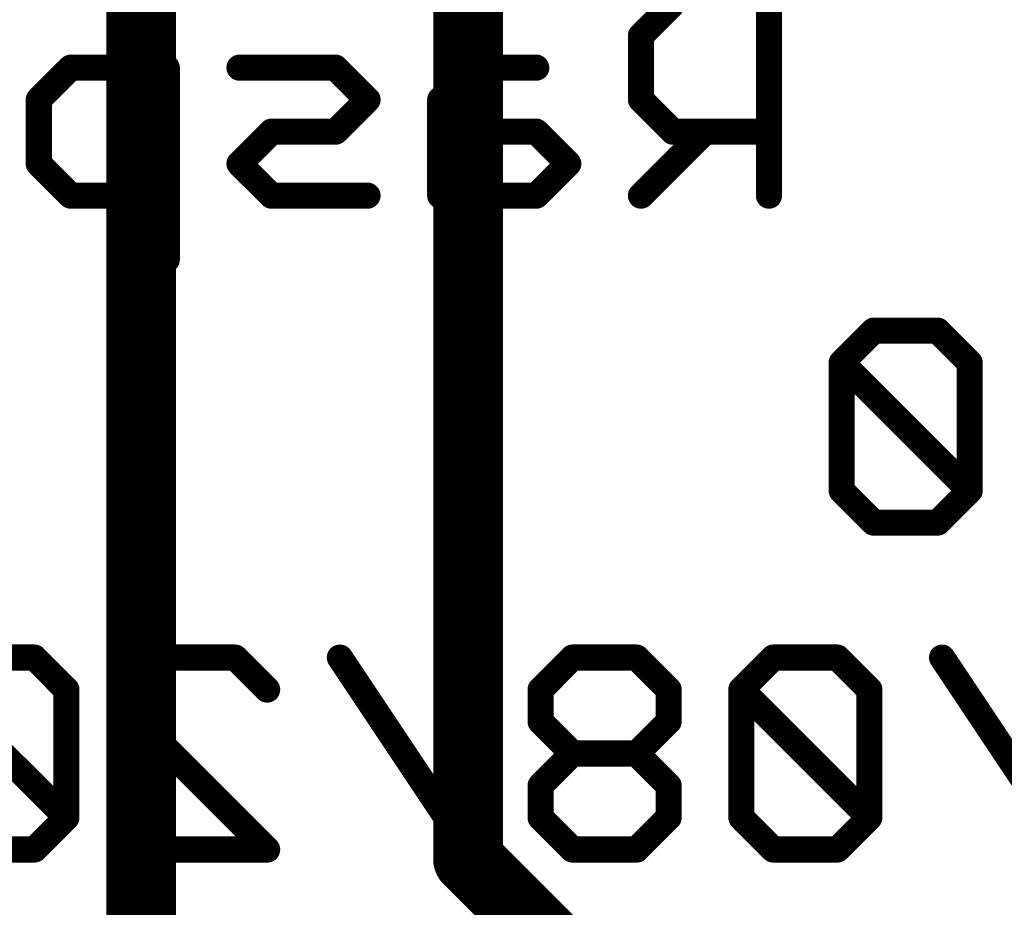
# Model space of a CAD drawing. Extents: x -13 to 79, y -40 to 78.
# Tile 26 of 96: x 21.9 to 27.63, y 12.42 to 17.59. Entities that reach past the tile are written whole.
import ezdxf

# ---------------------------------------------------------------- set-up
doc = ezdxf.new("R2010")
doc.units = 0
doc.layers.add('16', color=175, linetype='CONTINUOUS')
doc.layers.add('22', color=140, linetype='CONTINUOUS')

msp = doc.modelspace()

# ---------------------------------------------------------------- linework, layer by layer
at = {"layer": '16', "const_width": 0.4064}
for points in [[(22.606, 32.766), (22.606, 5.588)], [(24.511, 22.733), (24.511, 12.7)], [(24.511, 12.7), (25.146, 12.065)]]:
    msp.add_lwpolyline(points, dxfattribs=at)
at = {"layer": '16', "const_width": 0.2032}
for points in [[(24.5828, 12.7718, 1), (24.4392, 12.6282)], [(24.4094, 12.7, 1), (24.6126, 12.7)]]:
    msp.add_lwpolyline(points, format="xyb", dxfattribs=at)
at = {"layer": '22', "const_width": 0.1524}
for points in [[(25.7046, 17.6858), (25.5182, 17.4993)], [(26.2639, 16.5672), (26.2639, 17.6858)], [(25.5182, 17.4993), (25.5182, 17.1265)], [(22.1964, 17.3129), (22.01, 17.1265)], [(22.7557, 17.3129), (22.1964, 17.3129)], [(22.7557, 16.1944), (22.7557, 17.3129)], [(23.7387, 17.3129), (23.1794, 17.3129)], [(23.9251, 17.1265), (23.7387, 17.3129)], [(24.5352, 17.3129), (24.3488, 17.1265)], [(24.9081, 17.3129), (24.5352, 17.3129)], [(22.01, 17.1265), (22.01, 16.7536)], [(23.7387, 16.94), (23.9251, 17.1265)], [(24.3488, 17.1265), (24.3488, 16.5672)], [(25.5182, 17.1265), (25.7046, 16.94)], [(23.1794, 16.7536), (23.3658, 16.94)], [(23.3658, 16.94), (23.7387, 16.94)], [(24.9081, 16.94), (24.3488, 16.94)], [(25.0945, 16.7536), (24.9081, 16.94)], [(25.8911, 16.94), (25.5182, 16.5672)], [(25.7046, 16.94), (26.2639, 16.94)], [(22.01, 16.7536), (22.1964, 16.5672)], [(23.3658, 16.5672), (23.1794, 16.7536)], [(24.9081, 16.5672), (25.0945, 16.7536)], [(22.1964, 16.5672), (22.7557, 16.5672)], [(23.9251, 16.5672), (23.3658, 16.5672)], [(24.3488, 16.5672), (24.9081, 16.5672)], [(26.874, 15.7808), (26.6876, 15.5943)], [(27.2469, 15.7808), (26.874, 15.7808)], [(27.4333, 15.5943), (27.2469, 15.7808)], [(26.6876, 15.5943), (26.6876, 14.8486)], [(27.4333, 14.8486), (26.6876, 15.5943)], [(27.4333, 14.8486), (27.4333, 15.5943)], [(26.6876, 14.8486), (26.874, 14.6622)], [(27.2469, 14.6622), (27.4333, 14.8486)], [(26.874, 14.6622), (27.2469, 14.6622)], [(21.9846, 13.8758), (21.6117, 13.8758)], [(22.171, 13.6893), (21.9846, 13.8758)], [(22.5947, 13.6893), (22.7811, 13.8758)], [(22.7811, 13.8758), (23.154, 13.8758)], [(23.154, 13.8758), (23.3404, 13.6893)], [(24.5098, 12.7572), (23.7641, 13.8758)], [(25.1199, 13.8758), (24.9335, 13.6893)], [(25.4928, 13.8758), (25.1199, 13.8758)], [(25.6792, 13.6893), (25.4928, 13.8758)], [(26.2893, 13.8758), (26.1029, 13.6893)], [(26.6622, 13.8758), (26.2893, 13.8758)], [(26.8486, 13.6893), (26.6622, 13.8758)], [(28.018, 12.7572), (27.2723, 13.8758)], [(22.171, 12.9436), (21.4253, 13.6893)], [(22.171, 12.9436), (22.171, 13.6893)], [(22.5947, 13.5029), (22.5947, 13.6893)], [(24.9335, 13.6893), (24.9335, 13.5029)], [(25.6792, 13.5029), (25.6792, 13.6893)], [(26.1029, 13.6893), (26.1029, 12.9436)], [(26.8486, 12.9436), (26.1029, 13.6893)], [(26.8486, 12.9436), (26.8486, 13.6893)], [(23.3404, 12.7572), (22.5947, 13.5029)], [(24.9335, 13.5029), (25.1199, 13.3165)], [(25.4928, 13.3165), (25.6792, 13.5029)], [(25.1199, 13.3165), (24.9335, 13.1301)], [(25.4928, 13.3165), (25.1199, 13.3165)], [(25.6792, 13.1301), (25.4928, 13.3165)], [(24.9335, 13.1301), (24.9335, 12.9436)], [(25.6792, 12.9436), (25.6792, 13.1301)], [(21.9846, 12.7572), (22.171, 12.9436)], [(24.9335, 12.9436), (25.1199, 12.7572)], [(25.4928, 12.7572), (25.6792, 12.9436)], [(26.1029, 12.9436), (26.2893, 12.7572)], [(26.6622, 12.7572), (26.8486, 12.9436)], [(21.6117, 12.7572), (21.9846, 12.7572)], [(22.5947, 12.7572), (23.3404, 12.7572)], [(25.1199, 12.7572), (25.4928, 12.7572)], [(26.2893, 12.7572), (26.6622, 12.7572)]]:
    msp.add_lwpolyline(points, dxfattribs=at)
at = {"layer": '22', "const_width": 0.0762}
for points in [[(25.5563, 17.4993, 1), (25.4801, 17.4993)], [(25.4913, 17.5263, 1), (25.5451, 17.4724)], [(22.1964, 17.351, 1), (22.1964, 17.2748)], [(22.2234, 17.286, 1), (22.1695, 17.3398)], [(22.7938, 17.3129, 1), (22.7176, 17.3129)], [(22.7557, 17.2748, 1), (22.7557, 17.351)], [(23.1794, 17.351, 1), (23.1794, 17.2748)], [(23.7656, 17.3398, 1), (23.7118, 17.286)], [(23.7387, 17.2748, 1), (23.7387, 17.351)], [(24.5352, 17.351, 1), (24.5352, 17.2748)], [(24.5622, 17.286, 1), (24.5083, 17.3398)], [(24.9081, 17.2748, 1), (24.9081, 17.351)], [(22.0481, 17.1265, 1), (21.9719, 17.1265)], [(21.9831, 17.1534, 1), (22.037, 17.0995)], [(23.9521, 17.0995, 1), (23.8982, 17.1534)], [(23.8982, 17.0995, 1), (23.9521, 17.1534)], [(24.3869, 17.1265, 1), (24.3107, 17.1265)], [(24.3219, 17.1534, 1), (24.3758, 17.0995)], [(25.5451, 17.1534, 1), (25.4913, 17.0995)], [(25.4801, 17.1265, 1), (25.5563, 17.1265)], [(23.3658, 16.9781, 1), (23.3658, 16.9019)], [(23.3928, 16.9131, 1), (23.3389, 16.967)], [(23.7118, 16.967, 1), (23.7656, 16.9131)], [(23.7387, 16.9019, 1), (23.7387, 16.9781)], [(24.3488, 16.9781, 1), (24.3488, 16.9019)], [(24.935, 16.967, 1), (24.8811, 16.9131)], [(24.9081, 16.9019, 1), (24.9081, 16.9781)], [(25.7046, 16.9781, 1), (25.7046, 16.9019)], [(25.6777, 16.9131, 1), (25.7316, 16.967)], [(25.918, 16.9131, 1), (25.8641, 16.967)], [(26.2639, 16.9019, 1), (26.2639, 16.9781)], [(22.037, 16.7806, 1), (21.9831, 16.7267)], [(23.2064, 16.7806, 1), (23.1525, 16.7267)], [(23.1525, 16.7806, 1), (23.2064, 16.7267)], [(25.1215, 16.7267, 1), (25.0676, 16.7806)], [(25.0676, 16.7267, 1), (25.1215, 16.7806)], [(21.9719, 16.7536, 1), (22.0481, 16.7536)], [(22.1964, 16.6053, 1), (22.1964, 16.5291)], [(22.7557, 16.5291, 1), (22.7557, 16.6053)], [(23.3658, 16.6053, 1), (23.3658, 16.5291)], [(23.9251, 16.5291, 1), (23.9251, 16.6053)], [(24.3488, 16.6053, 1), (24.3488, 16.5291)], [(24.9081, 16.5291, 1), (24.9081, 16.6053)], [(22.1695, 16.5403, 1), (22.2234, 16.5941)], [(23.3389, 16.5403, 1), (23.3928, 16.5941)], [(24.3107, 16.5672, 1), (24.3869, 16.5672)], [(24.8811, 16.5941, 1), (24.935, 16.5403)], [(25.4913, 16.5941, 1), (25.5452, 16.5403)], [(26.2258, 16.5672, 1), (26.302, 16.5672)], [(22.7176, 16.1944, 1), (22.7938, 16.1944)], [(26.874, 15.8189, 1), (26.874, 15.7427)], [(26.901, 15.7538, 1), (26.8471, 15.8077)], [(27.2738, 15.8077, 1), (27.2199, 15.7538)], [(27.2469, 15.7427, 1), (27.2469, 15.8189)], [(26.7257, 15.5943, 1), (26.6495, 15.5943)], [(26.7145, 15.6213, 1), (26.6607, 15.5674)], [(26.6607, 15.6213, 1), (26.7145, 15.5674)], [(27.4714, 15.5943, 1), (27.3952, 15.5943)], [(27.4064, 15.5674, 1), (27.4603, 15.6213)], [(26.7145, 14.8756, 1), (26.6607, 14.8217)], [(27.4603, 14.8217, 1), (27.4064, 14.8756)], [(27.4064, 14.8217, 1), (27.4603, 14.8756)], [(26.6495, 14.8486, 1), (26.7257, 14.8486)], [(27.3952, 14.8486, 1), (27.4714, 14.8486)], [(26.874, 14.7003, 1), (26.874, 14.6241)], [(26.8471, 14.6353, 1), (26.901, 14.6891)], [(27.2199, 14.6891, 1), (27.2738, 14.6353)], [(27.2469, 14.6241, 1), (27.2469, 14.7003)], [(22.0115, 13.9027, 1), (21.9577, 13.8488)], [(21.9846, 13.8377, 1), (21.9846, 13.9139)], [(22.7811, 13.9139, 1), (22.7811, 13.8377)], [(22.8081, 13.8488, 1), (22.7542, 13.9027)], [(23.1809, 13.9027, 1), (23.1271, 13.8488)], [(23.154, 13.8377, 1), (23.154, 13.9139)], [(23.7958, 13.8969, 1), (23.7324, 13.8546)], [(25.1199, 13.9139, 1), (25.1199, 13.8377)], [(25.1469, 13.8488, 1), (25.093, 13.9027)], [(25.5197, 13.9027, 1), (25.4658, 13.8488)], [(25.4928, 13.8377, 1), (25.4928, 13.9139)], [(26.2893, 13.9139, 1), (26.2893, 13.8377)], [(26.3163, 13.8488, 1), (26.2624, 13.9027)], [(26.6891, 13.9027, 1), (26.6352, 13.8488)], [(26.6622, 13.8377, 1), (26.6622, 13.9139)], [(27.304, 13.8969, 1), (27.2406, 13.8546)], [(22.2091, 13.6893, 1), (22.1329, 13.6893)], [(22.1441, 13.6624, 1), (22.198, 13.7163)], [(22.6328, 13.6893, 1), (22.5566, 13.6893)], [(22.5678, 13.7163, 1), (22.6217, 13.6624)], [(23.3135, 13.6624, 1), (23.3674, 13.7163)], [(24.9716, 13.6893, 1), (24.8954, 13.6893)], [(24.9066, 13.7163, 1), (24.9604, 13.6624)], [(25.7173, 13.6893, 1), (25.6411, 13.6893)], [(25.6523, 13.6624, 1), (25.7062, 13.7163)], [(26.141, 13.6893, 1), (26.0648, 13.6893)], [(26.1298, 13.7163, 1), (26.076, 13.6624)], [(26.076, 13.7163, 1), (26.1298, 13.6624)], [(26.8867, 13.6893, 1), (26.8105, 13.6893)], [(26.8217, 13.6624, 1), (26.8756, 13.7163)], [(22.5566, 13.5029, 1), (22.6328, 13.5029)], [(22.6217, 13.5298, 1), (22.5678, 13.476)], [(24.8954, 13.5029, 1), (24.9716, 13.5029)], [(24.9605, 13.5298, 1), (24.9066, 13.476)], [(25.6411, 13.5029, 1), (25.7173, 13.5029)], [(25.7062, 13.476, 1), (25.6523, 13.5298)], [(25.1199, 13.3546, 1), (25.1199, 13.2784)], [(25.1469, 13.2895, 1), (25.093, 13.3434)], [(25.093, 13.2895, 1), (25.1469, 13.3434)], [(25.5197, 13.3434, 1), (25.4658, 13.2895)], [(25.4658, 13.3434, 1), (25.5197, 13.2895)], [(25.4928, 13.2784, 1), (25.4928, 13.3546)], [(24.9716, 13.1301, 1), (24.8954, 13.1301)], [(24.9066, 13.157, 1), (24.9604, 13.1031)], [(25.7173, 13.1301, 1), (25.6411, 13.1301)], [(25.6523, 13.1031, 1), (25.7062, 13.157)], [(22.1329, 12.9436, 1), (22.2091, 12.9436)], [(22.198, 12.9167, 1), (22.1441, 12.9706)], [(22.1441, 12.9167, 1), (22.198, 12.9706)], [(24.9604, 12.9706, 1), (24.9066, 12.9167)], [(24.8954, 12.9436, 1), (24.9716, 12.9436)], [(25.6411, 12.9436, 1), (25.7173, 12.9436)], [(25.7062, 12.9167, 1), (25.6523, 12.9706)], [(26.1298, 12.9706, 1), (26.076, 12.9167)], [(26.0648, 12.9436, 1), (26.141, 12.9436)], [(26.8105, 12.9436, 1), (26.8867, 12.9436)], [(26.8756, 12.9167, 1), (26.8217, 12.9706)], [(26.8217, 12.9167, 1), (26.8756, 12.9706)], [(21.9577, 12.7841, 1), (22.0115, 12.7303)], [(21.9846, 12.7191, 1), (21.9846, 12.7953)], [(22.5947, 12.7953, 1), (22.5947, 12.7191)], [(23.3135, 12.7303, 1), (23.3674, 12.7841)], [(23.3404, 12.7191, 1), (23.3404, 12.7953)], [(24.4781, 12.7361, 1), (24.5415, 12.7783)], [(25.1199, 12.7953, 1), (25.1199, 12.7191)], [(25.093, 12.7303, 1), (25.1469, 12.7841)], [(25.4658, 12.7841, 1), (25.5197, 12.7303)], [(25.4928, 12.7191, 1), (25.4928, 12.7953)], [(26.2893, 12.7953, 1), (26.2893, 12.7191)], [(26.2624, 12.7303, 1), (26.3163, 12.7841)], [(26.6352, 12.7841, 1), (26.6891, 12.7303)], [(26.6622, 12.7191, 1), (26.6622, 12.7953)]]:
    msp.add_lwpolyline(points, format="xyb", dxfattribs=at)

doc.saveas('drawing.dxf')
